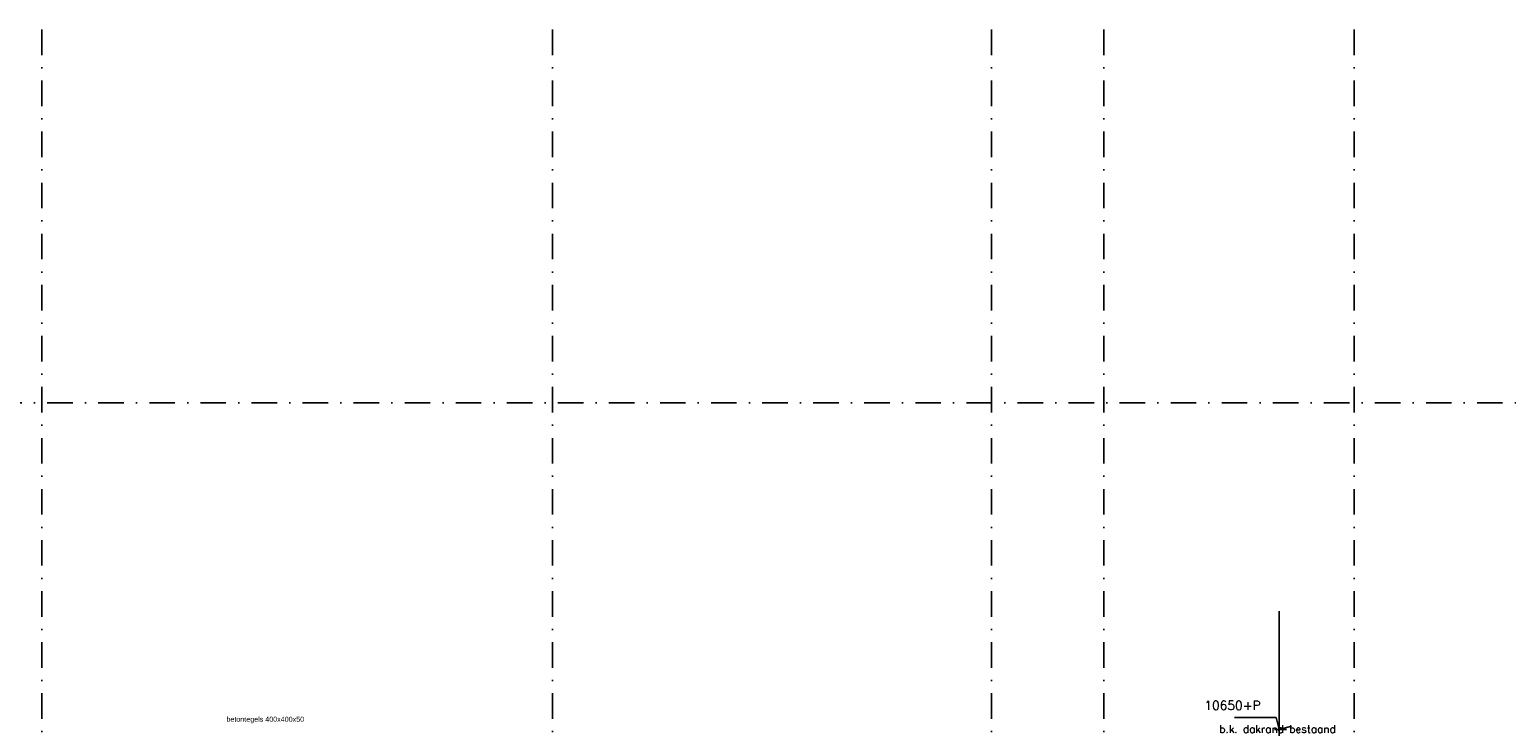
# Model space of a CAD drawing. Extents: x 0 to 317513, y 0 to 193913.
# Tile 41 of 69: x 210298 to 224762, y 103125 to 109951. Entities that reach past the tile are written whole.
import ezdxf

# ---------------------------------------------------------------- set-up
doc = ezdxf.new("R2010")
doc.units = 0
doc.header["$LTSCALE"] = 20
doc.header["$MEASUREMENT"] = 0
doc.linetypes.add('DASHDOT', pattern=[25, 12.5, -6.25, 0, -6.25])
doc.linetypes.add('DD1', pattern=[2.66667, 1.66667, -0.5, 0, -0.5])
doc.layers.get('0').update_dxf_attribs({"linetype": 'CONTINUOUS'})
for name, color, linetype in [('A--01A1_ACEER', 1, 'CONTINUOUS'), ('A--M01A1_MAATVOERING', 1, 'CONTINUOUS'), ('A--M01B1_HOOGTE_MAATV', 1, 'CONTINUOUS'), ('A--T$1A-_F123_20', 1, 'CONTINUOUS'), ('A--T01B2_HOOGTE_MAATV', 2, 'CONTINUOUS'), ('A--T01B3_HOOGTE_MAATV', 3, 'CONTINUOUS'), ('STRAMIEN', 8, 'DD1')]:
    doc.layers.add(name, color=color, linetype=linetype)
doc.styles.add('EB1', font='ARIAL.TTF')
doc.styles.add('HOOGTEXT', font='ROMANS.shx', dxfattribs={"height": 2.5})

# ---------------------------------------------------------------- blocks, each defined once
blk = doc.blocks.new('HOOGTEP')
at = {"layer": 'A--M01A1_MAATVOERING'}
for p, q in [((-2.41, 0.65), (0, 0)), ((0, 0), (0.62, 2.33)), ((0.62, 2.33), (8.79, 2.33))]:
    blk.add_line(p, q, dxfattribs=at)
at = {"layer": 'A--M01B1_HOOGTE_MAATV'}
blk.add_line((-1.38, 0), (0.91, 0), dxfattribs=at)
at = {"layer": 'A--T01B2_HOOGTE_MAATV', "style": 'HOOGTEXT', "flags": 4}
blk.add_attdef('TEKST', (1.84, -0.67), '', height=1.5, dxfattribs=at)
at = {"layer": 'A--T01B3_HOOGTE_MAATV', "style": 'HOOGTEXT', "flags": 4}
blk.add_attdef('HOOGTE', (1.67, 3.82), '', height=1.75, dxfattribs=at)

msp = doc.modelspace()

# ---------------------------------------------------------------- linework, layer by layer
at = {"layer": 'A--01A1_ACEER'}
msp.add_line((222537.3, 91828.8), (222537.3, 104253.72), dxfattribs=at)
at = {"layer": 'STRAMIEN', "linetype": 'DASHDOT'}
for p, q in [((210419.1, 109950.72), (210419.1, 90560.27)), ((215419.1, 109950.72), (215419.1, 90560.27)), ((219719.1, 109950.72), (219719.1, 90560.27)), ((220819.1, 109950.72), (220819.1, 90560.27)), ((223269.1, 109950.72), (223269.1, 90560.27)), ((232225.64, 106295.9), (153920.77, 106295.9))]:
    msp.add_line(p, q, dxfattribs=at)

# ---------------------------------------------------------------- block references
ref = msp.add_blockref('HOOGTEP', (222537.3, 103095.9), dxfattribs=dict(xscale=-50, yscale=50, zscale=50))
ref.add_attrib('TEKST', 'b.k. dakrand bestaand', (221948.89, 103062.34), dxfattribs={"layer": 'A--T01B2_HOOGTE_MAATV', "height": 75, "style": 'HOOGTEXT', "flags": 4})
ref.add_attrib('HOOGTE', '10650+P', (221803.67, 103286.87), dxfattribs={"layer": 'A--T01B3_HOOGTE_MAATV', "height": 87.5, "style": 'HOOGTEXT', "flags": 4})

# ---------------------------------------------------------------- texts
at = {"layer": 'A--T$1A-_F123_20', "style": 'EB1'}
msp.add_text('betontegels 400x400x50', height=50, dxfattribs=at).set_placement((212225.98, 103170.25))

doc.saveas('drawing.dxf')
